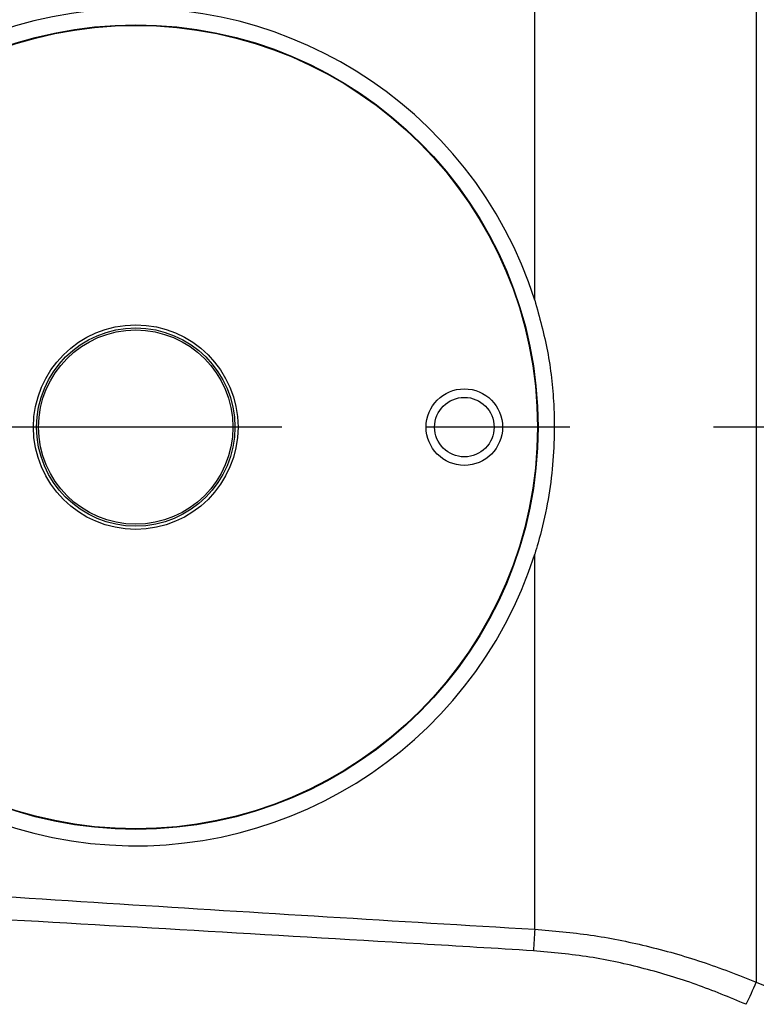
# Model space of a CAD drawing. Extents: x 0 to 8410, y 0 to 5940.
# Tile 74 of 210: x 3606 to 3736, y 4609 to 4783. Entities that reach past the tile are written whole.
import ezdxf

# ---------------------------------------------------------------- set-up
doc = ezdxf.new("R2010")
doc.units = 0
doc.header["$LTSCALE"] = 10
doc.linetypes.add('CENTERX2', pattern=[20.32, 12.7, -2.54, 2.54, -2.54])
doc.layers.get('0').update_dxf_attribs({"linetype": 'CONTINUOUS'})
doc.styles.add('SLDTEXTSTYLE0', font='TXT', dxfattribs={"width": 0.605})
doc.dimstyles.new('SLDDIMSTYLE1', dxfattribs={"dimtxt": 50, "dimasz": 50, "dimexe": 0, "dimexo": 0.0625, "dimgap": 12.5, "dimtad": 1, "dimdec": 1, "dimrnd": 1e-09, "dimzin": 12, "dimtxsty": 'SLDTEXTSTYLE0', "dimsah": 1, "dimcen": 0.09, "dimazin": 3, "dimtfac": 1, "dimtofl": 0, "dimtmove": 0, "dimatfit": 3, "dimtolj": 1, "dimtzin": 12})
doc.dimstyles.new('SLDDIMSTYLE2', dxfattribs={"dimtxt": 50, "dimasz": 50, "dimexe": 0, "dimexo": 0.0625, "dimgap": 12.5, "dimtad": 1, "dimdec": 0, "dimrnd": 1e-09, "dimzin": 12, "dimtxsty": 'SLDTEXTSTYLE0', "dimsah": 1, "dimcen": 0.09, "dimazin": 3, "dimtfac": 1, "dimtofl": 0, "dimtmove": 0, "dimatfit": 3, "dimtolj": 1, "dimtzin": 12})

# ---------------------------------------------------------------- blocks, each defined once
blk = doc.blocks.new('_D_2')
at = {"color": 7, "linetype": 'CONTINUOUS'}
for p, q in [((3429.39, 5755.52), (5692.74, 5755.52)), ((5677.74, 624.37), (5677.74, 5755.52)), ((3280.76, 624.37), (5692.74, 624.37))]:
    blk.add_line(p, q, dxfattribs=at)
for points in [[(5677.74, 5755.52), (5670.24, 5705.52), (5685.24, 5705.52)], [(5677.74, 624.37), (5685.24, 674.37), (5670.24, 674.37)]]:
    blk.add_solid(points, dxfattribs=at)
at = {"color": 7, "linetype": 'CONTINUOUS', "insert": (5613.29, 3113.56), "char_height": 50, "attachment_point": 1, "rotation": 90, "style": 'SLDTEXTSTYLE0'}
blk.add_mtext('5131', dxfattribs=at)
blk = doc.blocks.new('_D_4')
at = {"color": 7, "linetype": 'CONTINUOUS'}
for p, q in [((1680.76, 4421.35), (1680.76, 5159.48)), ((3855.76, 4731.35), (3855.76, 5159.48)), ((1680.76, 5144.48), (3855.76, 5144.48))]:
    blk.add_line(p, q, dxfattribs=at)
for points in [[(1680.76, 5144.48), (1730.76, 5136.98), (1730.76, 5151.98)], [(3855.76, 5144.48), (3805.76, 5151.98), (3805.76, 5136.98)]]:
    blk.add_solid(points, dxfattribs=at)
at = {"color": 7, "linetype": 'CONTINUOUS', "insert": (2691.87, 5208.93), "char_height": 50, "attachment_point": 1, "style": 'SLDTEXTSTYLE0'}
blk.add_mtext('2175', dxfattribs=at)

msp = doc.modelspace()

# ---------------------------------------------------------------- linework, layer by layer
at = {"color": 8, "linetype": 'CONTINUOUS'}
for p, q in [((3736.29, 4809.31), (3736.29, 4613.39)), ((3697.18, 4733.76), (3697.18, 4800)), ((3697.18, 4622.71), (3697.18, 4688.95))]:
    msp.add_line(p, q, dxfattribs=at)
at = {"color": 7, "linetype": 'CENTERX2'}
msp.add_line((3855.76, 4711.35), (1155.22, 4711.35), dxfattribs=at)
at = {"color": 8, "linetype": 'CONTINUOUS', "flags": 128}
msp.add_lwpolyline([(3697.18, 4622.71), (3697.15, 4622.22), (3697.12, 4621.73), (3697.09, 4621.25), (3697.07, 4620.77), (3697.04, 4620.3), (3697.01, 4619.83), (3696.98, 4619.37), (3696.95, 4618.91)], dxfattribs=at)
at = {"color": 7, "linetype": 'CONTINUOUS'}
for centre, radius in [((3626.76, 4711.35), 71), ((3626.76, 4711.35), 70.9), ((3626.76, 4711.35), 18.05), ((3626.76, 4711.35), 17.5), ((3626.76, 4711.35), 17.14), ((3684.76, 4711.35), 6.75), ((3684.76, 4711.35), 5.25)]:
    msp.add_circle(centre, radius, dxfattribs=at)
msp.add_arc((3626.76, 4711.35), 73.9, 17.648, 342.352, dxfattribs=at)
at = {"color": 8, "linetype": 'CONTINUOUS'}
msp.add_arc((3675.29, 4638.98), 66.15, 333.505, 337.2411, dxfattribs=at)
at = {"color": 7, "linetype": 'CONTINUOUS'}
msp.add_open_spline([(3697.18, 4733.76), (3698.01, 4730.77), (3699.68, 4724.74), (3700.59, 4716.49), (3700.69, 4709.27), (3700.27, 4703.14), (3699.33, 4696.99), (3698.2, 4692.25), (3697.38, 4689.6), (3697.18, 4688.95)], degree=3, knots=[0, 0, 0, 0, 0.2041973, 0.4117535, 0.5452516, 0.67964, 0.8168614, 0.9550724, 1, 1, 1, 1], dxfattribs=at)
at = {"color": 8, "linetype": 'CONTINUOUS'}
for points, knots in [([(3550.76, 4632.02), (3575.16, 4630.39), (3623.95, 4627.12), (3672.77, 4624.18), (3697.18, 4622.71)], [0, 0, 0, 0, 0.499993, 1, 1, 1, 1]), ([(3696.95, 4618.91), (3690.3, 4619.32), (3657.03, 4621.34), (3608.19, 4624.16), (3566, 4626.54), (3550.44, 4627.42)], [0, 0, 0, 0, 0.136276, 0.681385, 1, 1, 1, 1]), ([(3697.18, 4622.71), (3700.48, 4622.43), (3707.09, 4621.87), (3716.96, 4619.87), (3726.76, 4617.12), (3733.1, 4614.64), (3736.29, 4613.39)], [0, 0, 0, 0, 0.244436, 0.491223, 0.744658, 1, 1, 1, 1]), ([(3734.49, 4609.47), (3731.58, 4610.68), (3725.72, 4613.11), (3716.48, 4615.9), (3706.87, 4618.02), (3700.27, 4618.61), (3696.95, 4618.91)], [0, 0, 0, 0, 0.24479, 0.491284, 0.744264, 1, 1, 1, 1]), ([(3736.29, 4613.39), (3744.55, 4609.88), (3761.07, 4602.85), (3786.04, 4592.79), (3811.11, 4583), (3827.92, 4576.74), (3836.33, 4573.62)], [0, 0, 0, 0, 0.250055, 0.500165, 0.750065, 1, 1, 1, 1])]:
    msp.add_open_spline(points, degree=3, knots=knots, dxfattribs=at)

# ---------------------------------------------------------------- dimensions: what is measured, and where the dimension line sits
at = {"color": 7, "linetype": 'CONTINUOUS'}
dim = msp.add_linear_dim(base=(5677.74, 5755.52), p1=(3260.76, 624.37), p2=(3409.39, 5755.52), angle=90, dimstyle='SLDDIMSTYLE2', dxfattribs=at)
dim.commit()
dim.dimension.update_dxf_attribs({"geometry": '_D_2', "text_midpoint": (5677.74, 3189.95), "dimtype": 160})
dim = msp.add_linear_dim(base=(3855.76, 5144.48), p1=(1680.76, 4401.35), p2=(3855.76, 4711.35), dimstyle='SLDDIMSTYLE1', dxfattribs=at)
dim.commit()
dim.dimension.update_dxf_attribs({"geometry": '_D_4', "text_midpoint": (2768.26, 5144.48), "dimtype": 160})

doc.saveas('drawing.dxf')
